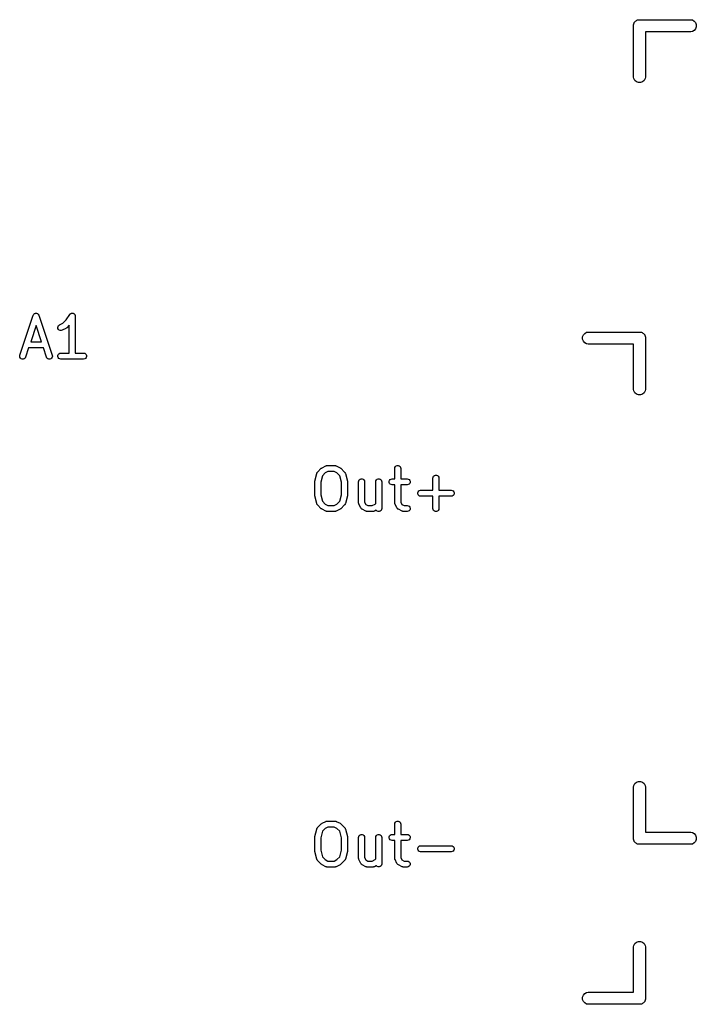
# Model space of a CAD drawing. Extents: x 82 to 153, y -125 to -16.
# Tile 12 of 16: x 101 to 118, y -45 to -20. Entities that reach past the tile are written whole.
import ezdxf

# ---------------------------------------------------------------- set-up
doc = ezdxf.new("R2010")
doc.units = 0
doc.header["$MEASUREMENT"] = 0
doc.layers.add('BLACK', color=7, linetype='CONTINUOUS')

msp = doc.modelspace()

# ---------------------------------------------------------------- linework, layer by layer
at = {"layer": 'BLACK', "linetype": 'CONTINUOUS'}
for p, q in [((116.734, -19.9468), (116.742, -19.9366)), ((116.742, -19.9366), (116.754, -19.93)), ((116.754, -19.93), (116.764, -19.9214)), ((116.764, -19.9214), (116.776, -19.9168)), ((116.776, -19.9168), (116.788, -19.9102)), ((116.788, -19.9102), (116.801, -19.9079)), ((116.801, -19.9079), (116.814, -19.9033)), ((116.814, -19.9033), (116.827, -19.9033)), ((116.827, -19.9033), (116.827, -19.9033)), ((116.827, -19.9033), (118.123, -19.9033)), ((118.123, -19.9033), (118.162, -19.9102)), ((118.162, -19.9102), (118.208, -19.9366)), ((118.208, -19.9366), (118.242, -19.9771)), ((116.69, -20.0269), (116.695, -20.0143)), ((116.69, -20.0402), (116.69, -20.0269)), ((116.69, -21.3364), (116.69, -20.0402)), ((116.69, -20.0402), (116.69, -20.0402)), ((116.695, -20.0143), (116.697, -20.0012)), ((116.697, -20.0012), (116.704, -19.9897)), ((116.704, -19.9897), (116.708, -19.9771)), ((116.708, -19.9771), (116.717, -19.9669)), ((116.717, -19.9669), (116.723, -19.9554)), ((116.723, -19.9554), (116.734, -19.9468)), ((118.208, -20.17), (118.162, -20.1964)), ((118.242, -20.1295), (118.208, -20.17)), ((118.242, -19.9771), (118.26, -20.0269)), ((118.26, -20.0797), (118.242, -20.1295)), ((118.26, -20.0269), (118.26, -20.0797)), ((118.123, -20.2033), (116.99, -20.2033)), ((116.99, -20.2033), (116.99, -21.3364)), ((118.162, -20.1964), (118.123, -20.2033)), ((116.697, -21.3754), (116.69, -21.3364)), ((116.723, -21.4212), (116.697, -21.3754)), ((116.983, -21.3754), (116.957, -21.4212)), ((116.99, -21.3364), (116.983, -21.3754)), ((116.764, -21.4552), (116.723, -21.4212)), ((116.814, -21.4733), (116.764, -21.4552)), ((116.866, -21.4733), (116.814, -21.4733)), ((116.916, -21.4552), (116.866, -21.4733)), ((116.957, -21.4212), (116.916, -21.4552)), ((101.354, -28.2925), (101.688, -27.2925)), ((101.688, -27.2925), (101.689, -27.2906)), ((101.689, -27.2886), (101.695, -27.2792)), ((101.689, -27.2906), (101.689, -27.2886)), ((101.695, -27.2792), (101.7, -27.2696)), ((101.7, -27.2696), (101.702, -27.2682)), ((101.702, -27.2682), (101.703, -27.2664)), ((101.703, -27.2664), (101.711, -27.2596)), ((101.711, -27.2596), (101.72, -27.2523)), ((101.72, -27.2523), (101.721, -27.2515)), ((101.721, -27.2515), (101.723, -27.2502)), ((101.723, -27.2502), (101.734, -27.2467)), ((101.734, -27.2467), (101.744, -27.2427)), ((101.744, -27.2427), (101.746, -27.2426)), ((101.746, -27.2426), (101.748, -27.242)), ((101.748, -27.242), (101.759, -27.2423)), ((101.759, -27.2423), (101.77, -27.242)), ((101.77, -27.242), (101.772, -27.2426)), ((101.772, -27.2426), (101.774, -27.2427)), ((101.774, -27.2427), (101.784, -27.2467)), ((101.784, -27.2467), (101.795, -27.2502)), ((101.795, -27.2502), (101.796, -27.2515)), ((101.796, -27.2515), (101.798, -27.2523)), ((101.798, -27.2523), (101.806, -27.2596)), ((101.806, -27.2596), (101.815, -27.2664)), ((101.815, -27.2664), (101.816, -27.2682)), ((101.816, -27.2682), (101.818, -27.2696)), ((101.818, -27.2696), (101.823, -27.2792)), ((101.823, -27.2792), (101.829, -27.2886)), ((101.829, -27.2886), (101.829, -27.2906)), ((101.829, -27.2906), (101.83, -27.2925)), ((101.83, -27.2925), (102.163, -28.2925)), ((102.51, -27.4113), (102.601, -27.2746)), ((102.601, -27.2746), (102.604, -27.2716)), ((102.604, -27.2716), (102.606, -27.268)), ((102.606, -27.268), (102.613, -27.2622)), ((102.613, -27.2622), (102.619, -27.2557)), ((102.619, -27.2557), (102.623, -27.2539)), ((102.623, -27.2539), (102.626, -27.2512)), ((102.626, -27.2512), (102.634, -27.2482)), ((102.634, -27.2482), (102.643, -27.2442)), ((102.643, -27.2442), (102.647, -27.2437)), ((102.647, -27.2437), (102.651, -27.2423)), ((102.651, -27.2423), (102.659, -27.2423)), ((102.659, -27.2423), (102.668, -27.2413)), ((102.668, -27.2413), (102.672, -27.2423)), ((102.672, -27.2423), (102.677, -27.2423)), ((102.677, -27.2423), (102.685, -27.2454)), ((102.685, -27.2454), (102.694, -27.2475)), ((102.694, -27.2475), (102.697, -27.2498)), ((102.697, -27.2498), (102.701, -27.2512)), ((102.701, -27.2512), (102.708, -27.257)), ((102.708, -27.257), (102.715, -27.2619)), ((102.715, -27.2619), (102.718, -27.2653)), ((102.718, -27.2653), (102.721, -27.268)), ((102.721, -27.268), (102.725, -27.2757)), ((102.725, -27.2757), (102.731, -27.2829)), ((102.731, -27.2829), (102.732, -27.2869)), ((102.732, -27.2869), (102.734, -27.2905)), ((102.734, -27.2905), (102.736, -27.2993)), ((102.736, -27.2993), (102.738, -27.3079)), ((102.738, -27.3079), (102.738, -27.3121)), ((102.738, -27.3121), (102.739, -27.3162)), ((102.739, -27.3162), (102.739, -28.2412)), ((101.759, -27.5533), (101.625, -27.9555)), ((101.893, -27.9555), (101.759, -27.5533)), ((102.303, -27.5974), (102.309, -27.5721)), ((102.309, -27.5721), (102.323, -27.5503)), ((102.323, -27.5503), (102.344, -27.5348)), ((102.344, -27.5348), (102.429, -27.4926)), ((102.429, -27.4926), (102.51, -27.4113)), ((102.589, -27.5449), (102.526, -27.6073)), ((102.589, -28.2412), (102.589, -27.5449)), ((102.306, -27.6233), (102.303, -27.5974)), ((102.318, -27.6466), (102.306, -27.6233)), ((102.337, -27.6645), (102.318, -27.6466)), ((102.36, -27.6748), (102.337, -27.6645)), ((102.386, -27.6764), (102.36, -27.6748)), ((102.411, -27.669), (102.386, -27.6764)), ((102.507, -27.6214), (102.411, -27.669)), ((102.516, -27.6142), (102.507, -27.6214)), ((102.526, -27.6073), (102.516, -27.6142)), ((115.42, -27.8374), (115.438, -27.7876)), ((115.438, -27.7876), (115.472, -27.7471)), ((115.472, -27.7471), (115.518, -27.7207)), ((115.518, -27.7207), (115.557, -27.7138)), ((115.557, -27.7138), (116.853, -27.7138)), ((116.853, -27.7138), (116.866, -27.7138)), ((116.853, -27.7138), (116.853, -27.7138)), ((116.866, -27.7138), (116.879, -27.7184)), ((116.879, -27.7184), (116.892, -27.7207)), ((116.892, -27.7207), (116.904, -27.7273)), ((116.904, -27.7273), (116.916, -27.7319)), ((116.916, -27.7319), (116.926, -27.7405)), ((116.926, -27.7405), (116.938, -27.7471)), ((116.938, -27.7471), (116.946, -27.7573)), ((116.946, -27.7573), (116.957, -27.7659)), ((116.957, -27.7659), (116.963, -27.7774)), ((116.963, -27.7774), (116.972, -27.7876)), ((116.972, -27.7876), (116.976, -27.8002)), ((116.976, -27.8002), (116.983, -27.8117)), ((116.983, -27.8117), (116.985, -27.8248)), ((101.625, -27.9555), (101.893, -27.9555)), ((115.42, -27.8902), (115.42, -27.8374)), ((115.438, -27.94), (115.42, -27.8902)), ((115.472, -27.9805), (115.438, -27.94)), ((115.518, -28.0069), (115.472, -27.9805)), ((115.557, -28.0138), (115.518, -28.0069)), ((116.69, -28.0138), (115.557, -28.0138)), ((116.69, -29.1469), (116.69, -28.0138)), ((116.985, -27.8248), (116.99, -27.8374)), ((116.99, -27.8374), (116.99, -27.8507)), ((116.99, -27.8507), (116.99, -27.8507)), ((116.99, -27.8507), (116.99, -29.1469)), ((101.351, -28.3182), (101.354, -28.2925)), ((101.575, -28.1055), (101.497, -28.3399)), ((101.943, -28.1055), (101.575, -28.1055)), ((102.021, -28.3399), (101.943, -28.1055)), ((102.163, -28.2925), (102.167, -28.3182)), ((102.304, -28.3032), (102.313, -28.2787)), ((102.304, -28.3292), (102.304, -28.3032)), ((102.313, -28.2787), (102.33, -28.2587)), ((102.33, -28.2587), (102.352, -28.2457)), ((102.352, -28.2457), (102.378, -28.2412)), ((102.378, -28.2412), (102.589, -28.2412)), ((102.739, -28.2412), (102.949, -28.2412)), ((102.949, -28.2412), (102.975, -28.2457)), ((102.975, -28.2457), (102.997, -28.2587)), ((102.997, -28.2587), (103.014, -28.2787)), ((103.014, -28.2787), (103.023, -28.3032)), ((103.023, -28.3032), (103.023, -28.3292)), ((101.356, -28.3437), (101.351, -28.3182)), ((101.369, -28.3659), (101.356, -28.3437)), ((101.39, -28.3821), (101.369, -28.3659)), ((101.414, -28.3904), (101.39, -28.3821)), ((101.441, -28.3897), (101.414, -28.3904)), ((101.465, -28.3801), (101.441, -28.3897)), ((101.484, -28.3628), (101.465, -28.3801)), ((101.497, -28.3399), (101.484, -28.3628)), ((102.033, -28.3628), (102.021, -28.3399)), ((102.053, -28.3801), (102.033, -28.3628)), ((102.077, -28.3897), (102.053, -28.3801)), ((102.103, -28.3904), (102.077, -28.3897)), ((102.128, -28.3821), (102.103, -28.3904)), ((102.148, -28.3659), (102.128, -28.3821)), ((102.162, -28.3437), (102.148, -28.3659)), ((102.167, -28.3182), (102.162, -28.3437)), ((102.313, -28.3537), (102.304, -28.3292)), ((102.33, -28.3736), (102.313, -28.3537)), ((102.352, -28.3867), (102.33, -28.3736)), ((102.378, -28.3912), (102.352, -28.3867)), ((102.949, -28.3912), (102.378, -28.3912)), ((102.975, -28.3867), (102.949, -28.3912)), ((102.997, -28.3736), (102.975, -28.3867)), ((103.014, -28.3537), (102.997, -28.3736)), ((103.023, -28.3292), (103.014, -28.3537)), ((116.697, -29.1859), (116.69, -29.1469)), ((116.723, -29.2317), (116.697, -29.1859)), ((116.764, -29.2657), (116.723, -29.2317)), ((116.814, -29.2838), (116.764, -29.2657)), ((116.866, -29.2838), (116.814, -29.2838)), ((116.916, -29.2657), (116.866, -29.2838)), ((116.957, -29.2317), (116.916, -29.2657)), ((116.983, -29.1859), (116.957, -29.2317)), ((116.99, -29.1469), (116.983, -29.1859)), ((108.727, -31.4413), (108.774, -31.2508)), ((108.774, -31.2508), (108.777, -31.2443)), ((108.777, -31.2443), (108.779, -31.2373)), ((108.779, -31.2373), (108.783, -31.2325)), ((108.783, -31.2325), (108.785, -31.2271)), ((108.785, -31.2271), (108.79, -31.2219)), ((108.79, -31.2219), (108.794, -31.216)), ((108.794, -31.216), (108.889, -31.1208)), ((108.889, -31.1208), (108.899, -31.1139)), ((108.899, -31.1139), (108.909, -31.1067)), ((108.909, -31.1067), (109.004, -31.0591)), ((108.987, -31.2354), (108.915, -31.3074)), ((109.055, -31.2012), (108.987, -31.2354)), ((109.004, -31.0591), (109.008, -31.0579)), ((109.008, -31.0579), (109.012, -31.0557)), ((109.012, -31.0557), (109.021, -31.0542)), ((109.021, -31.0542), (109.029, -31.0517)), ((109.029, -31.0517), (109.033, -31.0519)), ((109.033, -31.0519), (109.038, -31.0512)), ((109.038, -31.0512), (109.228, -31.0512)), ((109.21, -31.2012), (109.055, -31.2012)), ((109.279, -31.2354), (109.21, -31.2012)), ((109.228, -31.0512), (109.232, -31.0519)), ((109.232, -31.0519), (109.237, -31.0517)), ((109.237, -31.0517), (109.245, -31.0542)), ((109.245, -31.0542), (109.254, -31.0557)), ((109.254, -31.0557), (109.257, -31.0579)), ((109.257, -31.0579), (109.262, -31.0591)), ((109.262, -31.0591), (109.357, -31.1067)), ((109.351, -31.3074), (109.279, -31.2354)), ((109.357, -31.1067), (109.367, -31.1139)), ((109.367, -31.1139), (109.376, -31.1208)), ((109.376, -31.1208), (109.472, -31.216)), ((109.472, -31.216), (109.476, -31.2219)), ((109.476, -31.2219), (109.481, -31.2271)), ((109.481, -31.2271), (109.483, -31.2325)), ((109.483, -31.2325), (109.487, -31.2373)), ((109.487, -31.2373), (109.488, -31.2443)), ((109.488, -31.2443), (109.491, -31.2508)), ((109.491, -31.2508), (109.539, -31.4413)), ((110.725, -31.1262), (110.729, -31.1005)), ((110.725, -31.3845), (110.725, -31.1262)), ((110.729, -31.1005), (110.742, -31.078)), ((110.742, -31.078), (110.762, -31.0612)), ((110.762, -31.0612), (110.786, -31.0523)), ((110.786, -31.0523), (110.813, -31.0523)), ((110.813, -31.0523), (110.837, -31.0612)), ((110.837, -31.0612), (110.857, -31.078)), ((110.857, -31.078), (110.87, -31.1005)), ((110.87, -31.1005), (110.875, -31.1262)), ((110.875, -31.1262), (110.875, -31.3845)), ((108.725, -31.4595), (108.726, -31.4505)), ((108.725, -31.7928), (108.725, -31.4595)), ((108.726, -31.4505), (108.727, -31.4413)), ((108.915, -31.3074), (108.875, -31.4687)), ((108.875, -31.4687), (108.875, -31.7836)), ((109.391, -31.4687), (109.351, -31.3074)), ((109.391, -31.7836), (109.391, -31.4687)), ((109.539, -31.4413), (109.54, -31.4505)), ((109.54, -31.4505), (109.541, -31.4595)), ((109.541, -31.4595), (109.541, -31.7928)), ((109.82, -31.4595), (109.824, -31.4339)), ((109.82, -31.9833), (109.82, -31.4595)), ((109.824, -31.4339), (109.837, -31.4113)), ((109.837, -31.4113), (109.857, -31.3946)), ((109.857, -31.3946), (109.882, -31.3857)), ((109.882, -31.3857), (109.908, -31.3857)), ((109.908, -31.3857), (109.932, -31.3946)), ((109.932, -31.3946), (109.952, -31.4113)), ((109.952, -31.4113), (109.965, -31.4339)), ((109.965, -31.4339), (109.97, -31.4595)), ((109.97, -31.4595), (109.97, -31.9656)), ((110.248, -31.4595), (110.253, -31.4339)), ((110.248, -31.9999), (110.248, -31.4595)), ((110.253, -31.4339), (110.266, -31.4113)), ((110.266, -31.4113), (110.286, -31.3946)), ((110.286, -31.3946), (110.31, -31.3857)), ((110.31, -31.3857), (110.336, -31.3857)), ((110.336, -31.3857), (110.361, -31.3946)), ((110.361, -31.3946), (110.381, -31.4113)), ((110.381, -31.4113), (110.394, -31.4339)), ((110.394, -31.4339), (110.398, -31.4595)), ((110.398, -31.4595), (110.398, -32.1262)), ((110.583, -31.4465), (110.592, -31.422)), ((110.583, -31.4725), (110.583, -31.4465)), ((110.592, -31.497), (110.583, -31.4725)), ((110.592, -31.422), (110.608, -31.4021)), ((110.608, -31.517), (110.592, -31.497)), ((110.608, -31.4021), (110.631, -31.389)), ((110.631, -31.389), (110.657, -31.3845)), ((110.657, -31.3845), (110.725, -31.3845)), ((110.875, -31.3845), (111.038, -31.3845)), ((111.038, -31.3845), (111.063, -31.389)), ((111.063, -31.389), (111.086, -31.4021)), ((111.086, -31.4021), (111.103, -31.422)), ((111.103, -31.497), (111.086, -31.517)), ((111.103, -31.422), (111.111, -31.4465)), ((111.111, -31.4725), (111.103, -31.497)), ((111.111, -31.4465), (111.111, -31.4725)), ((111.677, -31.3643), (111.681, -31.3386)), ((111.677, -31.6702), (111.677, -31.3643)), ((111.681, -31.3386), (111.694, -31.3161)), ((111.694, -31.3161), (111.714, -31.2993)), ((111.714, -31.2993), (111.739, -31.2904)), ((111.739, -31.2904), (111.765, -31.2904)), ((111.765, -31.2904), (111.789, -31.2993)), ((111.789, -31.2993), (111.809, -31.3161)), ((111.809, -31.3161), (111.822, -31.3386)), ((111.822, -31.3386), (111.827, -31.3643)), ((111.827, -31.3643), (111.827, -31.6702)), ((110.631, -31.53), (110.608, -31.517)), ((110.657, -31.5345), (110.631, -31.53)), ((110.725, -31.5345), (110.657, -31.5345)), ((110.725, -31.9833), (110.725, -31.5345)), ((111.038, -31.5345), (110.875, -31.5345)), ((110.875, -31.5345), (110.875, -31.9656)), ((111.063, -31.53), (111.038, -31.5345)), ((111.086, -31.517), (111.063, -31.53)), ((111.297, -31.7322), (111.306, -31.7077)), ((111.297, -31.7583), (111.297, -31.7322)), ((111.306, -31.7827), (111.297, -31.7583)), ((111.306, -31.7077), (111.323, -31.6878)), ((111.323, -31.6878), (111.345, -31.6748)), ((111.345, -31.6748), (111.371, -31.6702)), ((111.371, -31.6702), (111.677, -31.6702)), ((111.827, -31.6702), (112.133, -31.6702)), ((112.133, -31.6702), (112.159, -31.6748)), ((112.159, -31.6748), (112.181, -31.6878)), ((112.181, -31.6878), (112.198, -31.7077)), ((112.198, -31.7077), (112.207, -31.7322)), ((112.207, -31.7583), (112.198, -31.7827)), ((112.207, -31.7322), (112.207, -31.7583)), ((108.726, -31.8019), (108.725, -31.7928)), ((108.727, -31.811), (108.726, -31.8019)), ((108.774, -32.0015), (108.727, -31.811)), ((108.777, -32.0081), (108.774, -32.0015)), ((108.875, -31.7836), (108.915, -31.945)), ((108.915, -31.945), (108.987, -32.0169)), ((109.279, -32.0169), (109.351, -31.945)), ((109.351, -31.945), (109.391, -31.7836)), ((109.491, -32.0015), (109.488, -32.0081)), ((109.539, -31.811), (109.491, -32.0015)), ((109.54, -31.8019), (109.539, -31.811)), ((109.541, -31.7928), (109.54, -31.8019)), ((109.821, -31.9876), (109.82, -31.9833)), ((109.82, -31.9919), (109.821, -31.9876)), ((109.823, -32.0003), (109.82, -31.9919)), ((109.824, -32.009), (109.823, -32.0003)), ((109.97, -31.9656), (109.998, -32.0227)), ((110.231, -32.0169), (110.248, -31.9999)), ((110.725, -31.9876), (110.725, -31.9833)), ((110.725, -31.9919), (110.725, -31.9876)), ((110.728, -32.0003), (110.725, -31.9919)), ((110.729, -32.009), (110.728, -32.0003)), ((110.875, -31.9656), (110.903, -32.0227)), ((111.323, -31.8027), (111.306, -31.7827)), ((111.345, -31.8157), (111.323, -31.8027)), ((111.371, -31.8202), (111.345, -31.8157)), ((111.677, -31.8202), (111.371, -31.8202)), ((111.677, -32.1262), (111.677, -31.8202)), ((112.133, -31.8202), (111.827, -31.8202)), ((111.827, -31.8202), (111.827, -32.1262)), ((112.159, -31.8157), (112.133, -31.8202)), ((112.181, -31.8027), (112.159, -31.8157)), ((112.198, -31.7827), (112.181, -31.8027)), ((108.779, -32.015), (108.777, -32.0081)), ((108.783, -32.0199), (108.779, -32.015)), ((108.785, -32.0253), (108.783, -32.0199)), ((108.79, -32.0305), (108.785, -32.0253)), ((108.794, -32.0364), (108.79, -32.0305)), ((108.889, -32.1316), (108.794, -32.0364)), ((108.899, -32.1385), (108.889, -32.1316)), ((108.909, -32.1456), (108.899, -32.1385)), ((109.004, -32.1933), (108.909, -32.1456)), ((108.987, -32.0169), (109.055, -32.0512)), ((109.008, -32.1945), (109.004, -32.1933)), ((109.012, -32.1967), (109.008, -32.1945)), ((109.021, -32.1982), (109.012, -32.1967)), ((109.029, -32.2007), (109.021, -32.1982)), ((109.033, -32.2004), (109.029, -32.2007)), ((109.038, -32.2012), (109.033, -32.2004)), ((109.228, -32.2012), (109.038, -32.2012)), ((109.055, -32.0512), (109.21, -32.0512)), ((109.21, -32.0512), (109.279, -32.0169)), ((109.232, -32.2004), (109.228, -32.2012)), ((109.237, -32.2007), (109.232, -32.2004)), ((109.245, -32.1982), (109.237, -32.2007)), ((109.254, -32.1967), (109.245, -32.1982)), ((109.257, -32.1945), (109.254, -32.1967)), ((109.262, -32.1933), (109.257, -32.1945)), ((109.357, -32.1456), (109.262, -32.1933)), ((109.367, -32.1385), (109.357, -32.1456)), ((109.376, -32.1316), (109.367, -32.1385)), ((109.472, -32.0364), (109.376, -32.1316)), ((109.476, -32.0305), (109.472, -32.0364)), ((109.481, -32.0253), (109.476, -32.0305)), ((109.483, -32.0199), (109.481, -32.0253)), ((109.487, -32.015), (109.483, -32.0199)), ((109.488, -32.0081), (109.487, -32.015)), ((109.826, -32.0127), (109.824, -32.009)), ((109.828, -32.0169), (109.826, -32.0127)), ((109.875, -32.1121), (109.828, -32.0169)), ((109.882, -32.1209), (109.875, -32.1121)), ((109.888, -32.1301), (109.882, -32.1209)), ((109.89, -32.1314), (109.888, -32.1301)), ((109.891, -32.133), (109.89, -32.1314)), ((109.9, -32.1391), (109.891, -32.133)), ((109.909, -32.1456), (109.9, -32.1391)), ((110.004, -32.1933), (109.909, -32.1456)), ((109.998, -32.0227), (110.055, -32.0512)), ((110.008, -32.1945), (110.004, -32.1933)), ((110.012, -32.1967), (110.008, -32.1945)), ((110.021, -32.1982), (110.012, -32.1967)), ((110.029, -32.2007), (110.021, -32.1982)), ((110.033, -32.2004), (110.029, -32.2007)), ((110.038, -32.2012), (110.033, -32.2004)), ((110.18, -32.2012), (110.038, -32.2012)), ((110.055, -32.0512), (110.163, -32.0512)), ((110.163, -32.0512), (110.231, -32.0169)), ((110.185, -32.2004), (110.18, -32.2012)), ((110.189, -32.2007), (110.185, -32.2004)), ((110.197, -32.1982), (110.189, -32.2007)), ((110.206, -32.1967), (110.197, -32.1982)), ((110.21, -32.1945), (110.206, -32.1967)), ((110.214, -32.1933), (110.21, -32.1945)), ((110.263, -32.1689), (110.214, -32.1933)), ((110.266, -32.1744), (110.263, -32.1689)), ((110.286, -32.1911), (110.266, -32.1744)), ((110.31, -32.2), (110.286, -32.1911)), ((110.336, -32.2), (110.31, -32.2)), ((110.361, -32.1911), (110.336, -32.2)), ((110.381, -32.1744), (110.361, -32.1911)), ((110.394, -32.1518), (110.381, -32.1744)), ((110.398, -32.1262), (110.394, -32.1518)), ((110.731, -32.0127), (110.729, -32.009)), ((110.732, -32.0169), (110.731, -32.0127)), ((110.78, -32.1121), (110.732, -32.0169)), ((110.787, -32.1209), (110.78, -32.1121)), ((110.793, -32.1301), (110.787, -32.1209)), ((110.794, -32.1314), (110.793, -32.1301)), ((110.796, -32.133), (110.794, -32.1314)), ((110.805, -32.1391), (110.796, -32.133)), ((110.814, -32.1456), (110.805, -32.1391)), ((110.909, -32.1933), (110.814, -32.1456)), ((110.903, -32.0227), (110.96, -32.0512)), ((110.913, -32.1945), (110.909, -32.1933)), ((110.917, -32.1967), (110.913, -32.1945)), ((110.925, -32.1982), (110.917, -32.1967)), ((110.934, -32.2007), (110.925, -32.1982)), ((110.938, -32.2004), (110.934, -32.2007)), ((110.942, -32.2012), (110.938, -32.2004)), ((111.038, -32.2012), (110.942, -32.2012)), ((110.96, -32.0512), (111.038, -32.0512)), ((111.038, -32.0512), (111.063, -32.0557)), ((111.063, -32.1967), (111.038, -32.2012)), ((111.063, -32.0557), (111.086, -32.0687)), ((111.086, -32.1836), (111.063, -32.1967)), ((111.086, -32.0687), (111.103, -32.0887)), ((111.103, -32.1637), (111.086, -32.1836)), ((111.103, -32.0887), (111.111, -32.1132)), ((111.111, -32.1392), (111.103, -32.1637)), ((111.111, -32.1132), (111.111, -32.1392)), ((111.681, -32.1518), (111.677, -32.1262)), ((111.694, -32.1744), (111.681, -32.1518)), ((111.714, -32.1911), (111.694, -32.1744)), ((111.739, -32.2), (111.714, -32.1911)), ((111.765, -32.2), (111.739, -32.2)), ((111.789, -32.1911), (111.765, -32.2)), ((111.809, -32.1744), (111.789, -32.1911)), ((111.822, -32.1518), (111.809, -32.1744)), ((111.827, -32.1262), (111.822, -32.1518)), ((116.69, -39.0902), (116.697, -39.0512)), ((116.69, -40.3864), (116.69, -39.0902)), ((116.697, -39.0512), (116.723, -39.0054)), ((116.723, -39.0054), (116.764, -38.9714)), ((116.764, -38.9714), (116.814, -38.9533)), ((116.814, -38.9533), (116.866, -38.9533)), ((116.866, -38.9533), (116.916, -38.9714)), ((116.916, -38.9714), (116.957, -39.0054)), ((116.957, -39.0054), (116.983, -39.0512)), ((116.983, -39.0512), (116.99, -39.0902)), ((116.99, -39.0902), (116.99, -40.2233)), ((108.777, -40.1343), (108.779, -40.1273)), ((108.779, -40.1273), (108.783, -40.1225)), ((108.783, -40.1225), (108.785, -40.1171)), ((108.785, -40.1171), (108.79, -40.1119)), ((108.79, -40.1119), (108.794, -40.106)), ((108.794, -40.106), (108.889, -40.0108)), ((108.889, -40.0108), (108.899, -40.0039)), ((108.899, -40.0039), (108.909, -39.9967)), ((108.909, -39.9967), (109.004, -39.9491)), ((108.987, -40.1254), (108.915, -40.1974)), ((109.055, -40.0912), (108.987, -40.1254)), ((109.004, -39.9491), (109.008, -39.9479)), ((109.008, -39.9479), (109.012, -39.9457)), ((109.012, -39.9457), (109.021, -39.9442)), ((109.021, -39.9442), (109.029, -39.9417)), ((109.029, -39.9417), (109.033, -39.9419)), ((109.033, -39.9419), (109.038, -39.9412)), ((109.038, -39.9412), (109.228, -39.9412)), ((109.21, -40.0912), (109.055, -40.0912)), ((109.279, -40.1254), (109.21, -40.0912)), ((109.228, -39.9412), (109.232, -39.9419)), ((109.232, -39.9419), (109.237, -39.9417)), ((109.237, -39.9417), (109.245, -39.9442)), ((109.245, -39.9442), (109.254, -39.9457)), ((109.254, -39.9457), (109.257, -39.9479)), ((109.257, -39.9479), (109.262, -39.9491)), ((109.262, -39.9491), (109.357, -39.9967)), ((109.351, -40.1974), (109.279, -40.1254)), ((109.357, -39.9967), (109.367, -40.0039)), ((109.367, -40.0039), (109.376, -40.0108)), ((109.376, -40.0108), (109.472, -40.106)), ((109.472, -40.106), (109.476, -40.1119)), ((109.476, -40.1119), (109.481, -40.1171)), ((109.481, -40.1171), (109.483, -40.1225)), ((109.483, -40.1225), (109.487, -40.1273)), ((109.487, -40.1273), (109.488, -40.1343)), ((110.725, -40.0162), (110.729, -39.9905)), ((110.725, -40.2745), (110.725, -40.0162)), ((110.729, -39.9905), (110.742, -39.968)), ((110.742, -39.968), (110.762, -39.9512)), ((110.762, -39.9512), (110.786, -39.9423)), ((110.786, -39.9423), (110.813, -39.9423)), ((110.813, -39.9423), (110.837, -39.9512)), ((110.837, -39.9512), (110.857, -39.968)), ((110.857, -39.968), (110.87, -39.9905)), ((110.87, -39.9905), (110.875, -40.0162)), ((110.875, -40.0162), (110.875, -40.2745)), ((108.725, -40.3495), (108.726, -40.3405)), ((108.725, -40.6828), (108.725, -40.3495)), ((108.726, -40.3405), (108.727, -40.3313)), ((108.727, -40.3313), (108.774, -40.1408)), ((108.774, -40.1408), (108.777, -40.1343)), ((108.915, -40.1974), (108.875, -40.3587)), ((108.875, -40.3587), (108.875, -40.6736)), ((109.391, -40.3587), (109.351, -40.1974)), ((109.391, -40.6736), (109.391, -40.3587)), ((109.488, -40.1343), (109.491, -40.1408)), ((109.491, -40.1408), (109.539, -40.3313)), ((109.539, -40.3313), (109.54, -40.3405)), ((109.54, -40.3405), (109.541, -40.3495)), ((109.541, -40.3495), (109.541, -40.6828)), ((109.82, -40.3495), (109.824, -40.3239)), ((109.82, -40.8733), (109.82, -40.3495)), ((109.824, -40.3239), (109.837, -40.3013)), ((109.837, -40.3013), (109.857, -40.2846)), ((109.857, -40.2846), (109.882, -40.2757)), ((109.882, -40.2757), (109.908, -40.2757)), ((109.908, -40.2757), (109.932, -40.2846)), ((109.932, -40.2846), (109.952, -40.3013)), ((109.952, -40.3013), (109.965, -40.3239)), ((109.965, -40.3239), (109.97, -40.3495)), ((109.97, -40.3495), (109.97, -40.8556)), ((110.248, -40.3495), (110.253, -40.3239)), ((110.248, -40.8899), (110.248, -40.3495)), ((110.253, -40.3239), (110.266, -40.3013)), ((110.266, -40.3013), (110.286, -40.2846)), ((110.286, -40.2846), (110.31, -40.2757)), ((110.31, -40.2757), (110.336, -40.2757)), ((110.336, -40.2757), (110.361, -40.2846)), ((110.361, -40.2846), (110.381, -40.3013)), ((110.381, -40.3013), (110.394, -40.3239)), ((110.394, -40.3239), (110.398, -40.3495)), ((110.398, -40.3495), (110.398, -41.0162)), ((110.583, -40.3365), (110.592, -40.312)), ((110.583, -40.3625), (110.583, -40.3365)), ((110.592, -40.387), (110.583, -40.3625)), ((110.592, -40.312), (110.608, -40.2921)), ((110.608, -40.2921), (110.631, -40.279)), ((110.631, -40.279), (110.657, -40.2745)), ((110.657, -40.2745), (110.725, -40.2745)), ((110.875, -40.2745), (111.038, -40.2745)), ((111.038, -40.2745), (111.063, -40.279)), ((111.063, -40.279), (111.086, -40.2921)), ((111.086, -40.2921), (111.103, -40.312)), ((111.103, -40.312), (111.111, -40.3365)), ((111.111, -40.3625), (111.103, -40.387)), ((111.111, -40.3365), (111.111, -40.3625)), ((116.99, -40.2233), (118.123, -40.2233)), ((118.123, -40.2233), (118.162, -40.2302)), ((118.162, -40.2302), (118.208, -40.2566)), ((118.208, -40.2566), (118.242, -40.2971)), ((118.242, -40.2971), (118.26, -40.3469)), ((118.26, -40.3469), (118.26, -40.3997)), ((110.608, -40.407), (110.592, -40.387)), ((110.631, -40.42), (110.608, -40.407)), ((110.657, -40.4245), (110.631, -40.42)), ((110.725, -40.4245), (110.657, -40.4245)), ((110.725, -40.8733), (110.725, -40.4245)), ((111.038, -40.4245), (110.875, -40.4245)), ((110.875, -40.4245), (110.875, -40.8556)), ((111.063, -40.42), (111.038, -40.4245)), ((111.086, -40.407), (111.063, -40.42)), ((111.103, -40.387), (111.086, -40.407)), ((111.297, -40.6222), (111.306, -40.5977)), ((111.297, -40.6483), (111.297, -40.6222)), ((111.306, -40.5977), (111.323, -40.5778)), ((111.323, -40.5778), (111.345, -40.5648)), ((111.345, -40.5648), (111.371, -40.5602)), ((111.371, -40.5602), (112.133, -40.5602)), ((112.133, -40.5602), (112.159, -40.5648)), ((112.159, -40.5648), (112.181, -40.5778)), ((112.181, -40.5778), (112.198, -40.5977)), ((112.198, -40.5977), (112.207, -40.6222)), ((112.207, -40.6222), (112.207, -40.6483)), ((116.69, -40.3997), (116.69, -40.3864)), ((116.69, -40.3864), (116.69, -40.3864)), ((116.695, -40.4123), (116.69, -40.3997)), ((116.697, -40.4254), (116.695, -40.4123)), ((116.704, -40.4369), (116.697, -40.4254)), ((116.708, -40.4495), (116.704, -40.4369)), ((116.717, -40.4597), (116.708, -40.4495)), ((116.723, -40.4712), (116.717, -40.4597)), ((116.734, -40.4798), (116.723, -40.4712)), ((116.742, -40.49), (116.734, -40.4798)), ((116.754, -40.4966), (116.742, -40.49)), ((116.764, -40.5052), (116.754, -40.4966)), ((116.776, -40.5098), (116.764, -40.5052)), ((116.788, -40.5164), (116.776, -40.5098)), ((116.801, -40.5187), (116.788, -40.5164)), ((116.814, -40.5233), (116.801, -40.5187)), ((116.827, -40.5233), (116.814, -40.5233)), ((118.123, -40.5233), (116.827, -40.5233)), ((116.827, -40.5233), (116.827, -40.5233)), ((118.162, -40.5164), (118.123, -40.5233)), ((118.208, -40.49), (118.162, -40.5164)), ((118.242, -40.4495), (118.208, -40.49)), ((118.26, -40.3997), (118.242, -40.4495)), ((108.726, -40.6919), (108.725, -40.6828)), ((108.727, -40.701), (108.726, -40.6919)), ((108.774, -40.8915), (108.727, -40.701)), ((108.875, -40.6736), (108.915, -40.835)), ((108.915, -40.835), (108.987, -40.9069)), ((109.279, -40.9069), (109.351, -40.835)), ((109.351, -40.835), (109.391, -40.6736)), ((109.539, -40.701), (109.491, -40.8915)), ((109.54, -40.6919), (109.539, -40.701)), ((109.541, -40.6828), (109.54, -40.6919)), ((109.97, -40.8556), (109.998, -40.9127)), ((110.875, -40.8556), (110.903, -40.9127)), ((111.306, -40.6727), (111.297, -40.6483)), ((111.323, -40.6927), (111.306, -40.6727)), ((111.345, -40.7057), (111.323, -40.6927)), ((111.371, -40.7102), (111.345, -40.7057)), ((112.133, -40.7102), (111.371, -40.7102)), ((112.159, -40.7057), (112.133, -40.7102)), ((112.181, -40.6927), (112.159, -40.7057)), ((112.198, -40.6727), (112.181, -40.6927)), ((112.207, -40.6483), (112.198, -40.6727)), ((108.777, -40.8981), (108.774, -40.8915)), ((108.779, -40.905), (108.777, -40.8981)), ((108.783, -40.9099), (108.779, -40.905)), ((108.785, -40.9153), (108.783, -40.9099)), ((108.79, -40.9205), (108.785, -40.9153)), ((108.794, -40.9264), (108.79, -40.9205)), ((108.889, -41.0216), (108.794, -40.9264)), ((108.899, -41.0285), (108.889, -41.0216)), ((108.909, -41.0356), (108.899, -41.0285)), ((109.004, -41.0833), (108.909, -41.0356)), ((108.987, -40.9069), (109.055, -40.9412)), ((109.008, -41.0845), (109.004, -41.0833)), ((109.012, -41.0867), (109.008, -41.0845)), ((109.021, -41.0882), (109.012, -41.0867)), ((109.029, -41.0907), (109.021, -41.0882)), ((109.033, -41.0904), (109.029, -41.0907)), ((109.038, -41.0912), (109.033, -41.0904)), ((109.228, -41.0912), (109.038, -41.0912)), ((109.055, -40.9412), (109.21, -40.9412)), ((109.21, -40.9412), (109.279, -40.9069)), ((109.232, -41.0904), (109.228, -41.0912)), ((109.237, -41.0907), (109.232, -41.0904)), ((109.245, -41.0882), (109.237, -41.0907)), ((109.254, -41.0867), (109.245, -41.0882)), ((109.257, -41.0845), (109.254, -41.0867)), ((109.262, -41.0833), (109.257, -41.0845)), ((109.357, -41.0356), (109.262, -41.0833)), ((109.367, -41.0285), (109.357, -41.0356)), ((109.376, -41.0216), (109.367, -41.0285)), ((109.472, -40.9264), (109.376, -41.0216)), ((109.476, -40.9205), (109.472, -40.9264)), ((109.481, -40.9153), (109.476, -40.9205)), ((109.483, -40.9099), (109.481, -40.9153)), ((109.487, -40.905), (109.483, -40.9099)), ((109.488, -40.8981), (109.487, -40.905)), ((109.491, -40.8915), (109.488, -40.8981)), ((109.821, -40.8776), (109.82, -40.8733)), ((109.82, -40.8819), (109.821, -40.8776)), ((109.823, -40.8903), (109.82, -40.8819)), ((109.824, -40.899), (109.823, -40.8903)), ((109.826, -40.9027), (109.824, -40.899)), ((109.828, -40.9069), (109.826, -40.9027)), ((109.875, -41.0021), (109.828, -40.9069)), ((109.882, -41.0109), (109.875, -41.0021)), ((109.888, -41.0201), (109.882, -41.0109)), ((109.89, -41.0214), (109.888, -41.0201)), ((109.891, -41.023), (109.89, -41.0214)), ((109.9, -41.0291), (109.891, -41.023)), ((109.909, -41.0356), (109.9, -41.0291)), ((110.004, -41.0833), (109.909, -41.0356)), ((109.998, -40.9127), (110.055, -40.9412)), ((110.008, -41.0845), (110.004, -41.0833)), ((110.012, -41.0867), (110.008, -41.0845)), ((110.021, -41.0882), (110.012, -41.0867)), ((110.029, -41.0907), (110.021, -41.0882)), ((110.033, -41.0904), (110.029, -41.0907)), ((110.038, -41.0912), (110.033, -41.0904)), ((110.18, -41.0912), (110.038, -41.0912)), ((110.055, -40.9412), (110.163, -40.9412)), ((110.163, -40.9412), (110.231, -40.9069)), ((110.185, -41.0904), (110.18, -41.0912)), ((110.189, -41.0907), (110.185, -41.0904)), ((110.197, -41.0882), (110.189, -41.0907)), ((110.206, -41.0867), (110.197, -41.0882)), ((110.21, -41.0845), (110.206, -41.0867)), ((110.214, -41.0833), (110.21, -41.0845)), ((110.263, -41.0589), (110.214, -41.0833)), ((110.231, -40.9069), (110.248, -40.8899)), ((110.266, -41.0644), (110.263, -41.0589)), ((110.286, -41.0811), (110.266, -41.0644)), ((110.31, -41.09), (110.286, -41.0811)), ((110.336, -41.09), (110.31, -41.09)), ((110.361, -41.0811), (110.336, -41.09)), ((110.381, -41.0644), (110.361, -41.0811)), ((110.394, -41.0418), (110.381, -41.0644)), ((110.398, -41.0162), (110.394, -41.0418)), ((110.725, -40.8776), (110.725, -40.8733)), ((110.725, -40.8819), (110.725, -40.8776)), ((110.728, -40.8903), (110.725, -40.8819)), ((110.729, -40.899), (110.728, -40.8903)), ((110.731, -40.9027), (110.729, -40.899)), ((110.732, -40.9069), (110.731, -40.9027)), ((110.78, -41.0021), (110.732, -40.9069)), ((110.787, -41.0109), (110.78, -41.0021)), ((110.793, -41.0201), (110.787, -41.0109)), ((110.794, -41.0214), (110.793, -41.0201)), ((110.796, -41.023), (110.794, -41.0214)), ((110.805, -41.0291), (110.796, -41.023)), ((110.814, -41.0356), (110.805, -41.0291)), ((110.909, -41.0833), (110.814, -41.0356)), ((110.903, -40.9127), (110.96, -40.9412)), ((110.913, -41.0845), (110.909, -41.0833)), ((110.917, -41.0867), (110.913, -41.0845)), ((110.925, -41.0882), (110.917, -41.0867)), ((110.934, -41.0907), (110.925, -41.0882)), ((110.938, -41.0904), (110.934, -41.0907)), ((110.942, -41.0912), (110.938, -41.0904)), ((111.038, -41.0912), (110.942, -41.0912)), ((110.96, -40.9412), (111.038, -40.9412)), ((111.038, -40.9412), (111.063, -40.9457)), ((111.063, -41.0867), (111.038, -41.0912)), ((111.063, -40.9457), (111.086, -40.9587)), ((111.086, -41.0736), (111.063, -41.0867)), ((111.086, -40.9587), (111.103, -40.9787)), ((111.103, -41.0537), (111.086, -41.0736)), ((111.103, -40.9787), (111.111, -41.0032)), ((111.111, -41.0292), (111.103, -41.0537)), ((111.111, -41.0032), (111.111, -41.0292)), ((116.69, -43.0907), (116.697, -43.0517)), ((116.697, -43.0517), (116.723, -43.0059)), ((116.723, -43.0059), (116.764, -42.9719)), ((116.764, -42.9719), (116.814, -42.9538)), ((116.814, -42.9538), (116.866, -42.9538)), ((116.866, -42.9538), (116.916, -42.9719)), ((116.916, -42.9719), (116.957, -43.0059)), ((116.957, -43.0059), (116.983, -43.0517)), ((116.983, -43.0517), (116.99, -43.0907)), ((116.69, -44.2238), (116.69, -43.0907)), ((116.99, -43.0907), (116.99, -44.3869)), ((115.42, -44.3474), (115.438, -44.2976)), ((115.438, -44.2976), (115.472, -44.2571)), ((115.472, -44.2571), (115.518, -44.2307)), ((115.518, -44.2307), (115.557, -44.2238)), ((115.557, -44.2238), (116.69, -44.2238)), ((115.42, -44.4002), (115.42, -44.3474)), ((115.438, -44.45), (115.42, -44.4002)), ((115.472, -44.4905), (115.438, -44.45)), ((115.518, -44.5169), (115.472, -44.4905)), ((115.557, -44.5238), (115.518, -44.5169)), ((116.853, -44.5238), (115.557, -44.5238)), ((116.866, -44.5238), (116.853, -44.5238)), ((116.853, -44.5238), (116.853, -44.5238)), ((116.879, -44.5192), (116.866, -44.5238)), ((116.892, -44.5169), (116.879, -44.5192)), ((116.904, -44.5103), (116.892, -44.5169)), ((116.916, -44.5057), (116.904, -44.5103)), ((116.926, -44.4971), (116.916, -44.5057)), ((116.938, -44.4905), (116.926, -44.4971)), ((116.946, -44.4803), (116.938, -44.4905)), ((116.957, -44.4717), (116.946, -44.4803)), ((116.963, -44.4602), (116.957, -44.4717)), ((116.972, -44.45), (116.963, -44.4602)), ((116.976, -44.4374), (116.972, -44.45)), ((116.983, -44.4259), (116.976, -44.4374)), ((116.985, -44.4128), (116.983, -44.4259)), ((116.99, -44.4002), (116.985, -44.4128)), ((116.99, -44.3869), (116.99, -44.3869)), ((116.99, -44.3869), (116.99, -44.4002))]:
    msp.add_line(p, q, dxfattribs=at)

doc.saveas('drawing.dxf')
